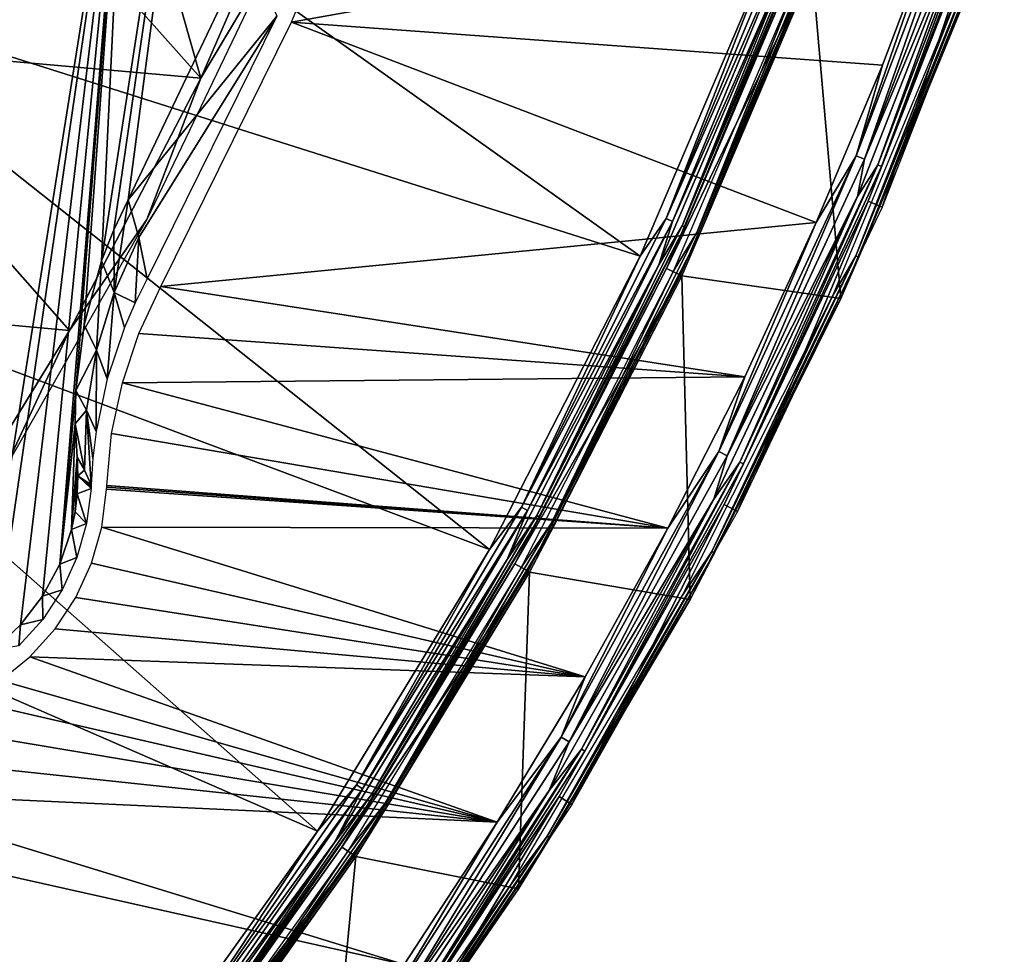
# Model space of a CAD drawing. Header units: millimetres. Extents: x -30.2 to 30.2, y -30.2 to 30.2.
# Tile 190 of 256: x 22.2 to 28.6, y -16.8 to -10.8. Entities that reach past the tile are written whole.
import ezdxf

# ---------------------------------------------------------------- set-up
doc = ezdxf.new("R2010")
doc.units = ezdxf.units.MM
doc.header["$LTSCALE"] = 52.148148
for name, color, linetype in [('10', 7, 'CONTINUOUS'), ('12', 7, 'CONTINUOUS'), ('14', 7, 'CONTINUOUS'), ('147', 7, 'CONTINUOUS'), ('2', 7, 'CONTINUOUS'), ('21', 7, 'CONTINUOUS'), ('283', 7, 'CONTINUOUS'), ('285', 7, 'CONTINUOUS'), ('288', 7, 'CONTINUOUS'), ('32', 7, 'CONTINUOUS'), ('4', 7, 'CONTINUOUS'), ('44', 7, 'CONTINUOUS'), ('57', 7, 'CONTINUOUS'), ('65', 7, 'CONTINUOUS'), ('67', 7, 'CONTINUOUS'), ('7', 7, 'CONTINUOUS'), ('70', 7, 'CONTINUOUS'), ('71', 7, 'CONTINUOUS'), ('8', 7, 'CONTINUOUS'), ('97', 7, 'CONTINUOUS')]:
    doc.layers.add(name, color=color, linetype=linetype)

msp = doc.modelspace()

# ---------------------------------------------------------------- linework, layer by layer
at = {"layer": '10', "color": 4, "linetype": 'Continuous'}
for points in [[(27.326, -10.4513, -0.1933), (26.4902, -12.4181, -0.1933), (27.5101, -12.5634, -29.7933), (27.326, -10.4513, -0.1933)], [(28.3363, -10.5689, -29.7933), (27.326, -10.4513, -0.1933), (27.5101, -12.5634, -29.7933), (28.3363, -10.5689, -29.7933)], [(26.4902, -12.4181, -0.1933), (25.5131, -14.3186, -0.1933), (26.5437, -14.494, -29.7933), (26.4902, -12.4181, -0.1933)], [(27.5101, -12.5634, -29.7933), (26.4902, -12.4181, -0.1933), (26.5437, -14.494, -29.7933), (27.5101, -12.5634, -29.7933)], [(25.5131, -14.3186, -0.1933), (24.3998, -16.1428, -0.1933), (25.4421, -16.3507, -29.7933), (25.5131, -14.3186, -0.1933)], [(26.5437, -14.494, -29.7933), (25.5131, -14.3186, -0.1933), (25.4421, -16.3507, -29.7933), (26.5437, -14.494, -29.7933)], [(24.3998, -16.1428, -0.1933), (23.1564, -17.8808, -0.1933), (24.2109, -18.124, -29.7933), (24.3998, -16.1428, -0.1933)], [(25.4421, -16.3507, -29.7933), (24.3998, -16.1428, -0.1933), (24.2109, -18.124, -29.7933), (25.4421, -16.3507, -29.7933)]]:
    msp.add_3dface(points, dxfattribs=at)
at = {"layer": '12', "color": 4, "linetype": 'Continuous'}
for points in [[(27.4041, -10.2212, -0.1429), (27.3847, -10.214, -0.0962), (26.5863, -12.1415, -0.0962), (27.4041, -10.2212, -0.1429)], [(27.3847, -10.214, -0.0962), (27.2692, -10.4296, -0.0562), (26.5863, -12.1415, -0.0962), (27.3847, -10.214, -0.0962)], [(26.6051, -12.1502, -0.1429), (27.4041, -10.2212, -0.1429), (26.5863, -12.1415, -0.0962), (26.6051, -12.1502, -0.1429)], [(26.6051, -12.1502, -0.1429), (27.326, -10.4513, -0.1933), (27.4041, -10.2212, -0.1429), (26.6051, -12.1502, -0.1429)], [(27.2692, -10.4296, -0.0562), (26.4351, -12.3923, -0.0562), (26.5863, -12.1415, -0.0962), (27.2692, -10.4296, -0.0562)], [(26.4902, -12.4181, -0.1933), (27.326, -10.4513, -0.1933), (26.6051, -12.1502, -0.1429), (26.4902, -12.4181, -0.1933)], [(26.6051, -12.1502, -0.1429), (26.5863, -12.1415, -0.0962), (25.6524, -14.0072, -0.0962), (26.6051, -12.1502, -0.1429)], [(26.5863, -12.1415, -0.0962), (26.4351, -12.3923, -0.0562), (25.6524, -14.0072, -0.0962), (26.5863, -12.1415, -0.0962)], [(25.6706, -14.0172, -0.1429), (26.6051, -12.1502, -0.1429), (25.6524, -14.0072, -0.0962), (25.6706, -14.0172, -0.1429)], [(25.6706, -14.0172, -0.1429), (26.4902, -12.4181, -0.1933), (26.6051, -12.1502, -0.1429), (25.6706, -14.0172, -0.1429)], [(26.4351, -12.3923, -0.0562), (25.46, -14.2888, -0.0562), (25.6524, -14.0072, -0.0962), (26.4351, -12.3923, -0.0562)], [(25.5131, -14.3186, -0.1933), (26.4902, -12.4181, -0.1933), (25.6706, -14.0172, -0.1429), (25.5131, -14.3186, -0.1933)], [(25.6706, -14.0172, -0.1429), (25.6524, -14.0072, -0.0962), (24.5877, -15.8016, -0.0962), (25.6706, -14.0172, -0.1429)], [(25.6524, -14.0072, -0.0962), (25.46, -14.2888, -0.0562), (24.5877, -15.8016, -0.0962), (25.6524, -14.0072, -0.0962)], [(24.6052, -15.8128, -0.1429), (25.6706, -14.0172, -0.1429), (24.5877, -15.8016, -0.0962), (24.6052, -15.8128, -0.1429)], [(24.6052, -15.8128, -0.1429), (25.5131, -14.3186, -0.1933), (25.6706, -14.0172, -0.1429), (24.6052, -15.8128, -0.1429)], [(25.46, -14.2888, -0.0562), (24.3491, -16.1092, -0.0562), (24.5877, -15.8016, -0.0962), (25.46, -14.2888, -0.0562)], [(24.3998, -16.1428, -0.1933), (25.5131, -14.3186, -0.1933), (24.6052, -15.8128, -0.1429), (24.3998, -16.1428, -0.1933)], [(24.6052, -15.8128, -0.1429), (24.5877, -15.8016, -0.0962), (23.3978, -17.5154, -0.0962), (24.6052, -15.8128, -0.1429)], [(24.5877, -15.8016, -0.0962), (24.3491, -16.1092, -0.0562), (23.3978, -17.5154, -0.0962), (24.5877, -15.8016, -0.0962)], [(23.4144, -17.5278, -0.1429), (24.6052, -15.8128, -0.1429), (23.3978, -17.5154, -0.0962), (23.4144, -17.5278, -0.1429)], [(23.4144, -17.5278, -0.1429), (24.3998, -16.1428, -0.1933), (24.6052, -15.8128, -0.1429), (23.4144, -17.5278, -0.1429)], [(24.3491, -16.1092, -0.0562), (23.1082, -17.8436, -0.0562), (23.3978, -17.5154, -0.0962), (24.3491, -16.1092, -0.0562)], [(23.1564, -17.8808, -0.1933), (24.3998, -16.1428, -0.1933), (23.4144, -17.5278, -0.1429), (23.1564, -17.8808, -0.1933)]]:
    msp.add_3dface(points, dxfattribs=at)
at = {"layer": '14', "color": 4, "linetype": 'Continuous'}
for points in [[(27.6236, -12.2988, -29.8463), (27.6061, -12.291, -29.8961), (28.3962, -10.3354, -29.8961), (27.6236, -12.2988, -29.8463)], [(27.6061, -12.291, -29.8961), (28.2837, -10.5493, -29.939), (28.3962, -10.3354, -29.8961), (27.6061, -12.291, -29.8961)], [(28.4142, -10.3419, -29.8463), (27.6236, -12.2988, -29.8463), (28.3962, -10.3354, -29.8961), (28.4142, -10.3419, -29.8463)], [(28.4142, -10.3419, -29.8463), (28.3363, -10.5689, -29.7933), (27.6236, -12.2988, -29.8463), (28.4142, -10.3419, -29.8463)], [(27.459, -12.5401, -29.939), (28.2837, -10.5493, -29.939), (27.6061, -12.291, -29.8961), (27.459, -12.5401, -29.939)], [(28.3363, -10.5689, -29.7933), (27.5101, -12.5634, -29.7933), (27.6236, -12.2988, -29.8463), (28.3363, -10.5689, -29.7933)], [(26.6984, -14.1958, -29.8463), (26.6814, -14.1868, -29.8961), (27.6061, -12.291, -29.8961), (26.6984, -14.1958, -29.8463)], [(26.6814, -14.1868, -29.8961), (27.459, -12.5401, -29.939), (27.6061, -12.291, -29.8961), (26.6814, -14.1868, -29.8961)], [(27.6236, -12.2988, -29.8463), (26.6984, -14.1958, -29.8463), (27.6061, -12.291, -29.8961), (27.6236, -12.2988, -29.8463)], [(27.6236, -12.2988, -29.8463), (27.5101, -12.5634, -29.7933), (26.6984, -14.1958, -29.8463), (27.6236, -12.2988, -29.8463)], [(26.4945, -14.4671, -29.939), (27.459, -12.5401, -29.939), (26.6814, -14.1868, -29.8961), (26.4945, -14.4671, -29.939)], [(27.5101, -12.5634, -29.7933), (26.5437, -14.494, -29.7933), (26.6984, -14.1958, -29.8463), (27.5101, -12.5634, -29.7933)], [(25.6431, -16.0236, -29.8463), (25.6268, -16.0134, -29.8961), (26.6814, -14.1868, -29.8961), (25.6431, -16.0236, -29.8463)], [(25.6268, -16.0134, -29.8961), (26.4945, -14.4671, -29.939), (26.6814, -14.1868, -29.8961), (25.6268, -16.0134, -29.8961)], [(26.6984, -14.1958, -29.8463), (25.6431, -16.0236, -29.8463), (26.6814, -14.1868, -29.8961), (26.6984, -14.1958, -29.8463)], [(26.6984, -14.1958, -29.8463), (26.5437, -14.494, -29.7933), (25.6431, -16.0236, -29.8463), (26.6984, -14.1958, -29.8463)], [(25.3949, -16.3203, -29.939), (26.4945, -14.4671, -29.939), (25.6268, -16.0134, -29.8961), (25.3949, -16.3203, -29.939)], [(26.5437, -14.494, -29.7933), (25.4421, -16.3507, -29.7933), (25.6431, -16.0236, -29.8463), (26.5437, -14.494, -29.7933)], [(24.4629, -17.7733, -29.8463), (24.4474, -17.7621, -29.8961), (25.6268, -16.0134, -29.8961), (24.4629, -17.7733, -29.8463)], [(24.4474, -17.7621, -29.8961), (25.3949, -16.3203, -29.939), (25.6268, -16.0134, -29.8961), (24.4474, -17.7621, -29.8961)], [(25.6431, -16.0236, -29.8463), (24.4629, -17.7733, -29.8463), (25.6268, -16.0134, -29.8961), (25.6431, -16.0236, -29.8463)], [(25.6431, -16.0236, -29.8463), (25.4421, -16.3507, -29.7933), (24.4629, -17.7733, -29.8463), (25.6431, -16.0236, -29.8463)], [(24.1659, -18.0904, -29.939), (25.3949, -16.3203, -29.939), (24.4474, -17.7621, -29.8961), (24.1659, -18.0904, -29.939)], [(25.4421, -16.3507, -29.7933), (24.2109, -18.124, -29.7933), (24.4629, -17.7733, -29.8463), (25.4421, -16.3507, -29.7933)]]:
    msp.add_3dface(points, dxfattribs=at)
at = {"layer": '147', "color": 251, "linetype": 'Continuous', "true_color": 0x4c4c4c}
for points in [[(23.4069, -11.1519, -48.7), (24.1322, -9.4795, -48.7), (23.853, -10.4013, -46), (23.4069, -11.1519, -48.7)], [(23.0596, -12.0583, -46), (23.4069, -11.1519, -48.7), (23.853, -10.4013, -46), (23.0596, -12.0583, -46)], [(22.5651, -12.7692, -48.7), (23.4069, -11.1519, -48.7), (23.0596, -12.0583, -46), (22.5651, -12.7692, -48.7)], [(22.1502, -13.6571, -46), (22.5651, -12.7692, -48.7), (23.0596, -12.0583, -46), (22.1502, -13.6571, -46)], [(21.6076, -14.33, -48.7), (22.5651, -12.7692, -48.7), (22.1502, -13.6571, -46), (21.6076, -14.33, -48.7)]]:
    msp.add_3dface(points, dxfattribs=at)
at = {"layer": '2', "color": 251, "linetype": 'Continuous', "true_color": 0x4c4c4c}
for points in [[(20.6656, -10.5296, 6.367), (26.2237, -12.2932, 6.0125), (21.428, -8.8758, 6.367), (20.6656, -10.5296, 6.367)], [(26.2237, -12.2932, 6.0125), (27.0511, -10.3462, 6.0125), (21.428, -8.8758, 6.367), (26.2237, -12.2932, 6.0125)], [(19.7757, -12.1186, 6.367), (25.2564, -14.1746, 6.0125), (20.6656, -10.5296, 6.367), (19.7757, -12.1186, 6.367)], [(25.2564, -14.1746, 6.0125), (26.2237, -12.2932, 6.0125), (20.6656, -10.5296, 6.367), (25.2564, -14.1746, 6.0125)], [(18.764, -13.6328, 6.367), (24.1543, -15.9804, 6.0125), (19.7757, -12.1186, 6.367), (18.764, -13.6328, 6.367)], [(24.1543, -15.9804, 6.0125), (25.2564, -14.1746, 6.0125), (19.7757, -12.1186, 6.367), (24.1543, -15.9804, 6.0125)], [(17.6365, -15.063, 6.367), (22.9234, -17.7009, 6.0125), (18.764, -13.6328, 6.367), (17.6365, -15.063, 6.367)], [(22.9234, -17.7009, 6.0125), (24.1543, -15.9804, 6.0125), (18.764, -13.6328, 6.367), (22.9234, -17.7009, 6.0125)], [(21.5702, -19.327, 6.0125), (22.9234, -17.7009, 6.0125), (17.6365, -15.063, 6.367), (21.5702, -19.327, 6.0125)]]:
    msp.add_3dface(points, dxfattribs=at)
at = {"layer": '21', "color": 251, "linetype": 'Continuous', "true_color": 0x4c4c4c}
for points in [[(22.9404, -11.9311, -46), (23.7127, -10.3112, -46), (23.8949, -10.7542, -36.0965), (22.9404, -11.9311, -46)], [(23.0096, -12.1743, -41.0096), (22.9404, -11.9311, -46), (23.8949, -10.7542, -36.0965), (23.0096, -12.1743, -41.0096)], [(23.0627, -12.4391, -36.0965), (23.0096, -12.1743, -41.0096), (23.8949, -10.7542, -36.0965), (23.0627, -12.4391, -36.0965)]]:
    msp.add_3dface(points, dxfattribs=at)
at = {"layer": '283', "color": 25, "linetype": 'Continuous', "true_color": 0x996633}
for points in [[(20.0029, -14.6653, -122.3913), (26.1548, -21.4683, -100.2479), (26.4647, -21.8109, -100.4393), (20.0029, -14.6653, -122.3913)], [(20.3127, -15.0079, -122.5827), (20.0029, -14.6653, -122.3913), (26.4647, -21.8109, -100.4393), (20.3127, -15.0079, -122.5827)]]:
    msp.add_3dface(points, dxfattribs=at)
at = {"layer": '285', "color": 25, "linetype": 'Continuous', "true_color": 0x996633}
msp.add_3dface([(12.8957, -21.7151, -122.5827), (20.3127, -15.0079, -122.5827), (26.4647, -21.8109, -100.4393), (12.8957, -21.7151, -122.5827)], dxfattribs=at)
at = {"layer": '288', "color": 25, "linetype": 'Continuous', "true_color": 0x996633}
msp.add_3dface([(18.7378, -28.1755, -100.2479), (26.1548, -21.4683, -100.2479), (20.0029, -14.6653, -122.3913), (18.7378, -28.1755, -100.2479)], dxfattribs=at)
at = {"layer": '32', "color": 251, "linetype": 'Continuous', "true_color": 0x4c4c4c}
for points in [[(22.8484, -12.1248, -46), (22.7709, -12.3229, -46), (23.5792, -7.0856, -46), (22.8484, -12.1248, -46)], [(23.5792, -7.0856, -46), (22.7709, -12.3229, -46), (22.9334, -8.958, -46), (23.5792, -7.0856, -46)], [(22.9404, -11.9311, -46), (22.8484, -12.1248, -46), (23.5792, -7.0856, -46), (22.9404, -11.9311, -46)], [(23.7127, -10.3112, -46), (22.9404, -11.9311, -46), (23.5792, -7.0856, -46), (23.7127, -10.3112, -46)], [(22.079, -14.8172, -46), (21.9849, -14.8852, -46), (22.9334, -8.958, -46), (22.079, -14.8172, -46)], [(22.9334, -8.958, -46), (21.9849, -14.8852, -46), (22.1373, -10.7764, -46), (22.9334, -8.958, -46)], [(22.2503, -14.6579, -46), (22.079, -14.8172, -46), (22.9334, -8.958, -46), (22.2503, -14.6579, -46)], [(22.3922, -14.4735, -46), (22.2503, -14.6579, -46), (22.9334, -8.958, -46), (22.3922, -14.4735, -46)], [(22.5021, -14.2685, -46), (22.3922, -14.4735, -46), (22.9334, -8.958, -46), (22.5021, -14.2685, -46)], [(22.6059, -13.1553, -46), (22.5021, -14.2685, -46), (22.9334, -8.958, -46), (22.6059, -13.1553, -46)], [(22.6589, -12.7332, -46), (22.6059, -13.1553, -46), (22.9334, -8.958, -46), (22.6589, -12.7332, -46)], [(22.7709, -12.3229, -46), (22.6589, -12.7332, -46), (22.9334, -8.958, -46), (22.7709, -12.3229, -46)], [(22.602, -13.3681, -46), (22.5021, -14.2685, -46), (22.6059, -13.1553, -46), (22.602, -13.3681, -46)], [(22.577, -14.0469, -46), (22.5021, -14.2685, -46), (22.602, -13.3681, -46), (22.577, -14.0469, -46)], [(22.6131, -13.5824, -46), (22.577, -14.0469, -46), (22.602, -13.3681, -46), (22.6131, -13.5824, -46)], [(22.6003, -13.9331, -46), (22.577, -14.0469, -46), (22.6131, -13.5824, -46), (22.6003, -13.9331, -46)], [(22.6183, -13.7011, -46), (22.6003, -13.9331, -46), (22.6131, -13.5824, -46), (22.6183, -13.7011, -46)], [(22.614, -13.818, -46), (22.6003, -13.9331, -46), (22.6183, -13.7011, -46), (22.614, -13.818, -46)]]:
    msp.add_3dface(points, dxfattribs=at)
at = {"layer": '4', "color": 251, "linetype": 'Continuous', "true_color": 0x4c4c4c}
for points in [[(26.3924, -12.3723, 5.8165), (27.3167, -10.4477, 0.2035), (27.2251, -10.4127, 5.8165), (26.3924, -12.3723, 5.8165)], [(26.4811, -12.4139, 0.2035), (27.3167, -10.4477, 0.2035), (26.3924, -12.3723, 5.8165), (26.4811, -12.4139, 0.2035)], [(25.4189, -14.2658, 5.8165), (26.4811, -12.4139, 0.2035), (26.3924, -12.3723, 5.8165), (25.4189, -14.2658, 5.8165)], [(25.5043, -14.3137, 0.2035), (26.4811, -12.4139, 0.2035), (25.4189, -14.2658, 5.8165), (25.5043, -14.3137, 0.2035)], [(24.3098, -16.0832, 5.8165), (25.5043, -14.3137, 0.2035), (25.4189, -14.2658, 5.8165), (24.3098, -16.0832, 5.8165)], [(24.3915, -16.1372, 0.2035), (25.5043, -14.3137, 0.2035), (24.3098, -16.0832, 5.8165), (24.3915, -16.1372, 0.2035)], [(23.0709, -17.8148, 5.8165), (24.3915, -16.1372, 0.2035), (24.3098, -16.0832, 5.8165), (23.0709, -17.8148, 5.8165)], [(23.1485, -17.8747, 0.2035), (24.3915, -16.1372, 0.2035), (23.0709, -17.8148, 5.8165), (23.1485, -17.8747, 0.2035)]]:
    msp.add_3dface(points, dxfattribs=at)
at = {"layer": '44', "color": 251, "linetype": 'Continuous', "true_color": 0x4c4c4c}
for points in [[(22.6183, -13.7011, -46), (22.6131, -13.5824, -46), (22.6608, -13.6641, -41.0872), (22.6183, -13.7011, -46)], [(22.6617, -13.6657, -40.9979), (22.6183, -13.7011, -46), (22.6608, -13.6641, -41.0872), (22.6617, -13.6657, -40.9979)], [(22.7041, -13.7601, -36.0991), (22.6183, -13.7011, -46), (22.6617, -13.6657, -40.9979), (22.7041, -13.7601, -36.0991)], [(22.614, -13.818, -46), (22.6183, -13.7011, -46), (22.7031, -13.782, -36.0991), (22.614, -13.818, -46)], [(22.7031, -13.782, -36.0991), (22.6183, -13.7011, -46), (22.7036, -13.771, -36.0991), (22.7031, -13.782, -36.0991)], [(22.7036, -13.771, -36.0991), (22.6183, -13.7011, -46), (22.7041, -13.7601, -36.0991), (22.7036, -13.771, -36.0991)], [(22.6003, -13.9331, -46), (22.614, -13.818, -46), (22.6746, -14.0073, -36.0991), (22.6003, -13.9331, -46)], [(22.6746, -14.0073, -36.0991), (22.614, -13.818, -46), (22.7031, -13.782, -36.0991), (22.6746, -14.0073, -36.0991)], [(22.577, -14.0469, -46), (22.6003, -13.9331, -46), (22.6746, -14.0073, -36.0991), (22.577, -14.0469, -46)], [(22.6123, -14.2258, -36.0991), (22.577, -14.0469, -46), (22.6746, -14.0073, -36.0991), (22.6123, -14.2258, -36.0991)], [(22.5021, -14.2685, -46), (22.577, -14.0469, -46), (22.6123, -14.2258, -36.0991), (22.5021, -14.2685, -46)], [(22.5177, -14.4323, -36.0991), (22.5021, -14.2685, -46), (22.6123, -14.2258, -36.0991), (22.5177, -14.4323, -36.0991)], [(22.3922, -14.4735, -46), (22.5021, -14.2685, -46), (22.5177, -14.4323, -36.0991), (22.3922, -14.4735, -46)], [(22.393, -14.6222, -36.0991), (22.3922, -14.4735, -46), (22.5177, -14.4323, -36.0991), (22.393, -14.6222, -36.0991)], [(22.2503, -14.6579, -46), (22.3922, -14.4735, -46), (22.393, -14.6222, -36.0991), (22.2503, -14.6579, -46)], [(22.241, -14.7911, -36.0991), (22.2503, -14.6579, -46), (22.393, -14.6222, -36.0991), (22.241, -14.7911, -36.0991)], [(22.079, -14.8172, -46), (22.2503, -14.6579, -46), (22.241, -14.7911, -36.0991), (22.079, -14.8172, -46)]]:
    msp.add_3dface(points, dxfattribs=at)
at = {"layer": '57', "color": 251, "linetype": 'Continuous', "true_color": 0x4c4c4c}
for points in [[(22.8484, -12.1248, -46), (22.9404, -11.9311, -46), (22.8512, -12.5253, -41.0273), (22.8484, -12.1248, -46)], [(22.9404, -11.9311, -46), (23.0096, -12.1743, -41.0096), (22.8512, -12.5253, -41.0273), (22.9404, -11.9311, -46)], [(22.7709, -12.3229, -46), (22.8484, -12.1248, -46), (22.8512, -12.5253, -41.0273), (22.7709, -12.3229, -46)], [(22.8512, -12.5253, -41.0273), (23.0096, -12.1743, -41.0096), (22.9854, -12.5929, -36.0968), (22.8512, -12.5253, -41.0273)], [(23.0096, -12.1743, -41.0096), (23.0627, -12.4391, -36.0965), (22.9854, -12.5929, -36.0968), (23.0096, -12.1743, -41.0096)], [(22.6589, -12.7332, -46), (22.7709, -12.3229, -46), (22.7384, -12.8967, -41.0466), (22.6589, -12.7332, -46)], [(22.7709, -12.3229, -46), (22.8512, -12.5253, -41.0273), (22.7384, -12.8967, -41.0466), (22.7709, -12.3229, -46)], [(22.7384, -12.8967, -41.0466), (22.8512, -12.5253, -41.0273), (22.8073, -13.0787, -36.0978), (22.7384, -12.8967, -41.0466)], [(22.8073, -13.0787, -36.0978), (22.8512, -12.5253, -41.0273), (22.9167, -12.7513, -36.0971), (22.8073, -13.0787, -36.0978)], [(22.9167, -12.7513, -36.0971), (22.8512, -12.5253, -41.0273), (22.9854, -12.5929, -36.0968), (22.9167, -12.7513, -36.0971)], [(22.6059, -13.1553, -46), (22.6589, -12.7332, -46), (22.7384, -12.8967, -41.0466), (22.6059, -13.1553, -46)], [(22.6059, -13.1553, -46), (22.7384, -12.8967, -41.0466), (22.6747, -13.2796, -41.0671), (22.6059, -13.1553, -46)], [(22.6747, -13.2796, -41.0671), (22.7384, -12.8967, -41.0466), (22.7361, -13.4166, -36.0985), (22.6747, -13.2796, -41.0671)], [(22.7361, -13.4166, -36.0985), (22.7384, -12.8967, -41.0466), (22.8073, -13.0787, -36.0978), (22.7361, -13.4166, -36.0985)], [(22.602, -13.3681, -46), (22.6059, -13.1553, -46), (22.6747, -13.2796, -41.0671), (22.602, -13.3681, -46)], [(22.6608, -13.6641, -41.0872), (22.602, -13.3681, -46), (22.6747, -13.2796, -41.0671), (22.6608, -13.6641, -41.0872)], [(22.6617, -13.6657, -40.9979), (22.6608, -13.6641, -41.0872), (22.6747, -13.2796, -41.0671), (22.6617, -13.6657, -40.9979)], [(22.7041, -13.7601, -36.0991), (22.6617, -13.6657, -40.9979), (22.6747, -13.2796, -41.0671), (22.7041, -13.7601, -36.0991)], [(22.7041, -13.7601, -36.0991), (22.6747, -13.2796, -41.0671), (22.7151, -13.5881, -36.0988), (22.7041, -13.7601, -36.0991)], [(22.7151, -13.5881, -36.0988), (22.6747, -13.2796, -41.0671), (22.7361, -13.4166, -36.0985), (22.7151, -13.5881, -36.0988)], [(22.6131, -13.5824, -46), (22.602, -13.3681, -46), (22.6608, -13.6641, -41.0872), (22.6131, -13.5824, -46)]]:
    msp.add_3dface(points, dxfattribs=at)
at = {"layer": '65', "color": 251, "linetype": 'Continuous', "true_color": 0x4c4c4c}
for points in [[(23.987, -10.7929, -36), (24.6977, -9.0491, -36), (28.162, -10.0441, -36), (23.987, -10.7929, -36)], [(27.7756, -11.0672, -36), (23.987, -10.7929, -36), (28.162, -10.0441, -36), (27.7756, -11.0672, -36)], [(23.1507, -12.4865, -36), (23.987, -10.7929, -36), (27.352, -12.0762, -36), (23.1507, -12.4865, -36)], [(27.352, -12.0762, -36), (23.987, -10.7929, -36), (27.7756, -11.0672, -36), (27.352, -12.0762, -36)], [(26.8931, -13.0668, -36), (23.1507, -12.4865, -36), (27.352, -12.0762, -36), (26.8931, -13.0668, -36)], [(23.0093, -12.7891, -36), (23.1507, -12.4865, -36), (26.8931, -13.0668, -36), (23.0093, -12.7891, -36)], [(22.9038, -13.1051, -36), (23.0093, -12.7891, -36), (26.8931, -13.0668, -36), (22.9038, -13.1051, -36)], [(22.835, -13.4311, -36), (22.9038, -13.1051, -36), (26.3997, -14.0373, -36), (22.835, -13.4311, -36)], [(26.3997, -14.0373, -36), (22.9038, -13.1051, -36), (26.8931, -13.0668, -36), (26.3997, -14.0373, -36)], [(22.804, -13.7637, -36), (22.835, -13.4311, -36), (26.3997, -14.0373, -36), (22.804, -13.7637, -36)], [(22.7716, -14.0303, -36), (22.803, -13.787, -36), (26.3997, -14.0373, -36), (22.7716, -14.0303, -36)], [(22.803, -13.787, -36), (22.8035, -13.7753, -36), (26.3997, -14.0373, -36), (22.803, -13.787, -36)], [(22.8035, -13.7753, -36), (22.804, -13.7637, -36), (26.3997, -14.0373, -36), (22.8035, -13.7753, -36)], [(22.7057, -14.2615, -36), (22.7716, -14.0303, -36), (25.8703, -14.9905, -36), (22.7057, -14.2615, -36)], [(25.8703, -14.9905, -36), (22.7716, -14.0303, -36), (26.3997, -14.0373, -36), (25.8703, -14.9905, -36)], [(22.6046, -14.4816, -36), (22.7057, -14.2615, -36), (25.8703, -14.9905, -36), (22.6046, -14.4816, -36)], [(22.4727, -14.6825, -36), (22.6046, -14.4816, -36), (25.8703, -14.9905, -36), (22.4727, -14.6825, -36)], [(22.3109, -14.8627, -36), (22.4727, -14.6825, -36), (25.8703, -14.9905, -36), (22.3109, -14.8627, -36)], [(22.1249, -15.015, -36), (22.3109, -14.8627, -36), (25.3065, -15.9239, -36), (22.1249, -15.015, -36)], [(25.3065, -15.9239, -36), (22.3109, -14.8627, -36), (25.8703, -14.9905, -36), (25.3065, -15.9239, -36)], [(21.9141, -15.1405, -36), (22.1249, -15.015, -36), (25.3065, -15.9239, -36), (21.9141, -15.1405, -36)], [(21.6236, -15.3053, -36), (21.9141, -15.1405, -36), (25.3065, -15.9239, -36), (21.6236, -15.3053, -36)], [(21.3546, -15.5019, -36), (21.6236, -15.3053, -36), (25.3065, -15.9239, -36), (21.3546, -15.5019, -36)], [(21.1098, -15.7279, -36), (21.3546, -15.5019, -36), (25.3065, -15.9239, -36), (21.1098, -15.7279, -36)], [(20.8919, -15.981, -36), (21.1098, -15.7279, -36), (24.7099, -16.8347, -36), (20.8919, -15.981, -36)], [(24.7099, -16.8347, -36), (21.1098, -15.7279, -36), (25.3065, -15.9239, -36), (24.7099, -16.8347, -36)], [(19.6912, -17.439, -36), (20.8919, -15.981, -36), (24.7099, -16.8347, -36), (19.6912, -17.439, -36)]]:
    msp.add_3dface(points, dxfattribs=at)
at = {"layer": '67', "color": 251, "linetype": 'Continuous', "true_color": 0x4c4c4c}
for points in [[(27.6841, -11.9408, -35.7544), (28.4655, -9.9355, -35.7544), (27.7731, -11.9792, -30.2035), (27.6841, -11.9408, -35.7544)], [(27.7731, -11.9792, -30.2035), (28.4655, -9.9355, -35.7544), (28.5569, -9.9674, -30.2035), (27.7731, -11.9792, -30.2035)], [(26.7618, -13.8854, -35.7544), (27.6841, -11.9408, -35.7544), (26.8478, -13.93, -30.2035), (26.7618, -13.8854, -35.7544)], [(26.8478, -13.93, -30.2035), (27.6841, -11.9408, -35.7544), (27.7731, -11.9792, -30.2035), (26.8478, -13.93, -30.2035)], [(25.703, -15.7592, -35.7544), (26.7618, -13.8854, -35.7544), (25.7856, -15.8098, -30.2035), (25.703, -15.7592, -35.7544)], [(25.7856, -15.8098, -30.2035), (26.7618, -13.8854, -35.7544), (26.8478, -13.93, -30.2035), (25.7856, -15.8098, -30.2035)], [(24.5133, -17.5526, -35.7544), (25.703, -15.7592, -35.7544), (24.592, -17.6091, -30.2035), (24.5133, -17.5526, -35.7544)], [(24.592, -17.6091, -30.2035), (25.703, -15.7592, -35.7544), (25.7856, -15.8098, -30.2035), (24.592, -17.6091, -30.2035)]]:
    msp.add_3dface(points, dxfattribs=at)
at = {"layer": '7', "color": 251, "linetype": 'Continuous', "true_color": 0x4c4c4c}
for points in [[(27.1815, -10.1382, 6.0031), (27.0511, -10.3462, 6.0125), (26.389, -12.0514, 6.0031), (27.1815, -10.1382, 6.0031)], [(27.1815, -10.1382, 6.0031), (26.389, -12.0514, 6.0031), (27.2234, -10.1538, 5.9821), (27.1815, -10.1382, 6.0031)], [(27.2234, -10.1538, 5.9821), (26.389, -12.0514, 6.0031), (26.4297, -12.07, 5.9821), (27.2234, -10.1538, 5.9821)], [(27.2234, -10.1538, 5.9821), (26.4297, -12.07, 5.9821), (27.1738, -10.3931, 5.9508), (27.2234, -10.1538, 5.9821)], [(27.0511, -10.3462, 6.0125), (26.2237, -12.2932, 6.0125), (26.389, -12.0514, 6.0031), (27.0511, -10.3462, 6.0125)], [(27.1738, -10.3931, 5.9508), (26.4297, -12.07, 5.9821), (26.3426, -12.3489, 5.9508), (27.1738, -10.3931, 5.9508)], [(26.389, -12.0514, 6.0031), (26.2237, -12.2932, 6.0125), (25.462, -13.9033, 6.0031), (26.389, -12.0514, 6.0031)], [(26.389, -12.0514, 6.0031), (25.462, -13.9033, 6.0031), (26.4297, -12.07, 5.9821), (26.389, -12.0514, 6.0031)], [(26.4297, -12.07, 5.9821), (25.462, -13.9033, 6.0031), (25.5013, -13.9247, 5.9821), (26.4297, -12.07, 5.9821)], [(26.4297, -12.07, 5.9821), (25.5013, -13.9247, 5.9821), (26.3426, -12.3489, 5.9508), (26.4297, -12.07, 5.9821)], [(26.2237, -12.2932, 6.0125), (25.2564, -14.1746, 6.0125), (25.462, -13.9033, 6.0031), (26.2237, -12.2932, 6.0125)], [(26.3426, -12.3489, 5.9508), (25.5013, -13.9247, 5.9821), (25.3709, -14.2389, 5.9508), (26.3426, -12.3489, 5.9508)], [(25.462, -13.9033, 6.0031), (25.2564, -14.1746, 6.0125), (24.4053, -15.6843, 6.0031), (25.462, -13.9033, 6.0031)], [(25.462, -13.9033, 6.0031), (24.4053, -15.6843, 6.0031), (25.5013, -13.9247, 5.9821), (25.462, -13.9033, 6.0031)], [(25.5013, -13.9247, 5.9821), (24.4053, -15.6843, 6.0031), (24.4429, -15.7085, 5.9821), (25.5013, -13.9247, 5.9821)], [(25.5013, -13.9247, 5.9821), (24.4429, -15.7085, 5.9821), (25.3709, -14.2389, 5.9508), (25.5013, -13.9247, 5.9821)], [(25.2564, -14.1746, 6.0125), (24.1543, -15.9804, 6.0125), (24.4053, -15.6843, 6.0031), (25.2564, -14.1746, 6.0125)], [(25.3709, -14.2389, 5.9508), (24.4429, -15.7085, 5.9821), (24.2639, -16.0528, 5.9508), (25.3709, -14.2389, 5.9508)], [(24.4053, -15.6843, 6.0031), (24.1543, -15.9804, 6.0125), (23.2242, -17.3854, 6.0031), (24.4053, -15.6843, 6.0031)], [(24.4053, -15.6843, 6.0031), (23.2242, -17.3854, 6.0031), (24.4429, -15.7085, 5.9821), (24.4053, -15.6843, 6.0031)], [(24.4429, -15.7085, 5.9821), (23.2242, -17.3854, 6.0031), (23.26, -17.4122, 5.9821), (24.4429, -15.7085, 5.9821)], [(24.4429, -15.7085, 5.9821), (23.26, -17.4122, 5.9821), (24.2639, -16.0528, 5.9508), (24.4429, -15.7085, 5.9821)], [(24.1543, -15.9804, 6.0125), (22.9234, -17.7009, 6.0125), (23.2242, -17.3854, 6.0031), (24.1543, -15.9804, 6.0125)], [(24.2639, -16.0528, 5.9508), (23.26, -17.4122, 5.9821), (23.0274, -17.7812, 5.9508), (24.2639, -16.0528, 5.9508)]]:
    msp.add_3dface(points, dxfattribs=at)
at = {"layer": '70', "color": 251, "linetype": 'Continuous', "true_color": 0x4c4c4c}
for points in [[(28.4949, -9.7433, -35.8776), (27.7693, -11.7172, -35.8182), (27.7458, -11.7073, -35.8776), (28.4949, -9.7433, -35.8776)], [(28.4949, -9.7433, -35.8776), (27.7458, -11.7073, -35.8776), (28.3949, -9.9108, -35.9283), (28.4949, -9.7433, -35.8776)], [(28.519, -9.7515, -35.8182), (27.7693, -11.7172, -35.8182), (28.4949, -9.7433, -35.8776), (28.519, -9.7515, -35.8182)], [(28.519, -9.7515, -35.8182), (28.4655, -9.9355, -35.7544), (27.7693, -11.7172, -35.8182), (28.519, -9.7515, -35.8182)], [(28.3949, -9.9108, -35.9283), (27.7458, -11.7073, -35.8776), (27.6155, -11.9112, -35.9283), (28.3949, -9.9108, -35.9283)], [(28.4655, -9.9355, -35.7544), (27.6841, -11.9408, -35.7544), (27.7693, -11.7172, -35.8182), (28.4655, -9.9355, -35.7544)], [(27.7458, -11.7073, -35.8776), (26.8843, -13.6257, -35.8182), (26.8616, -13.6142, -35.8776), (27.7458, -11.7073, -35.8776)], [(27.7458, -11.7073, -35.8776), (26.8616, -13.6142, -35.8776), (27.6155, -11.9112, -35.9283), (27.7458, -11.7073, -35.8776)], [(27.7693, -11.7172, -35.8182), (26.8843, -13.6257, -35.8182), (27.7458, -11.7073, -35.8776), (27.7693, -11.7172, -35.8182)], [(27.7693, -11.7172, -35.8182), (27.6841, -11.9408, -35.7544), (26.8843, -13.6257, -35.8182), (27.7693, -11.7172, -35.8182)], [(27.6155, -11.9112, -35.9283), (26.8616, -13.6142, -35.8776), (26.6954, -13.851, -35.9283), (27.6155, -11.9112, -35.9283)], [(27.6841, -11.9408, -35.7544), (26.7618, -13.8854, -35.7544), (26.8843, -13.6257, -35.8182), (27.6841, -11.9408, -35.7544)], [(26.8616, -13.6142, -35.8776), (25.8683, -15.4679, -35.8182), (25.8464, -15.4548, -35.8776), (26.8616, -13.6142, -35.8776)], [(26.8616, -13.6142, -35.8776), (25.8464, -15.4548, -35.8776), (26.6954, -13.851, -35.9283), (26.8616, -13.6142, -35.8776)], [(26.8843, -13.6257, -35.8182), (25.8683, -15.4679, -35.8182), (26.8616, -13.6142, -35.8776), (26.8843, -13.6257, -35.8182)], [(26.8843, -13.6257, -35.8182), (26.7618, -13.8854, -35.7544), (25.8683, -15.4679, -35.8182), (26.8843, -13.6257, -35.8182)], [(26.6954, -13.851, -35.9283), (25.8464, -15.4548, -35.8776), (25.6393, -15.7201, -35.9283), (26.6954, -13.851, -35.9283)], [(26.7618, -13.8854, -35.7544), (25.703, -15.7592, -35.7544), (25.8683, -15.4679, -35.8182), (26.7618, -13.8854, -35.7544)], [(25.8464, -15.4548, -35.8776), (24.7263, -17.2347, -35.8182), (24.7054, -17.2201, -35.8776), (25.8464, -15.4548, -35.8776)], [(25.8464, -15.4548, -35.8776), (24.7054, -17.2201, -35.8776), (25.6393, -15.7201, -35.9283), (25.8464, -15.4548, -35.8776)], [(25.8683, -15.4679, -35.8182), (24.7263, -17.2347, -35.8182), (25.8464, -15.4548, -35.8776), (25.8683, -15.4679, -35.8182)], [(25.8683, -15.4679, -35.8182), (25.703, -15.7592, -35.7544), (24.7263, -17.2347, -35.8182), (25.8683, -15.4679, -35.8182)], [(25.6393, -15.7201, -35.9283), (24.7054, -17.2201, -35.8776), (24.4525, -17.5091, -35.9283), (25.6393, -15.7201, -35.9283)], [(25.703, -15.7592, -35.7544), (24.5133, -17.5526, -35.7544), (24.7263, -17.2347, -35.8182), (25.703, -15.7592, -35.7544)]]:
    msp.add_3dface(points, dxfattribs=at)
at = {"layer": '71', "color": 251, "linetype": 'Continuous', "true_color": 0x4c4c4c}
for points in [[(27.6066, -11.6485, -35.9917), (28.162, -10.0441, -36), (28.3519, -9.6944, -35.9917), (27.6066, -11.6485, -35.9917)], [(27.6066, -11.6485, -35.9917), (28.3519, -9.6944, -35.9917), (27.6617, -11.6718, -35.9672), (27.6066, -11.6485, -35.9917)], [(28.3519, -9.6944, -35.9917), (28.4085, -9.7138, -35.9672), (27.6617, -11.6718, -35.9672), (28.3519, -9.6944, -35.9917)], [(28.4085, -9.7138, -35.9672), (28.3949, -9.9108, -35.9283), (27.6617, -11.6718, -35.9672), (28.4085, -9.7138, -35.9672)], [(28.3949, -9.9108, -35.9283), (27.6155, -11.9112, -35.9283), (27.6617, -11.6718, -35.9672), (28.3949, -9.9108, -35.9283)], [(27.7756, -11.0672, -36), (28.162, -10.0441, -36), (27.6066, -11.6485, -35.9917), (27.7756, -11.0672, -36)], [(27.352, -12.0762, -36), (27.7756, -11.0672, -36), (27.6066, -11.6485, -35.9917), (27.352, -12.0762, -36)], [(26.7268, -13.5459, -35.9917), (27.352, -12.0762, -36), (27.6066, -11.6485, -35.9917), (26.7268, -13.5459, -35.9917)], [(26.7268, -13.5459, -35.9917), (27.6066, -11.6485, -35.9917), (26.7801, -13.5729, -35.9672), (26.7268, -13.5459, -35.9917)], [(27.6066, -11.6485, -35.9917), (27.6617, -11.6718, -35.9672), (26.7801, -13.5729, -35.9672), (27.6066, -11.6485, -35.9917)], [(27.6617, -11.6718, -35.9672), (27.6155, -11.9112, -35.9283), (26.7801, -13.5729, -35.9672), (27.6617, -11.6718, -35.9672)], [(27.6155, -11.9112, -35.9283), (26.6954, -13.851, -35.9283), (26.7801, -13.5729, -35.9672), (27.6155, -11.9112, -35.9283)], [(26.8931, -13.0668, -36), (27.352, -12.0762, -36), (26.7268, -13.5459, -35.9917), (26.8931, -13.0668, -36)], [(26.3997, -14.0373, -36), (26.8931, -13.0668, -36), (26.7268, -13.5459, -35.9917), (26.3997, -14.0373, -36)], [(25.7168, -15.3773, -35.9917), (26.3997, -14.0373, -36), (26.7268, -13.5459, -35.9917), (25.7168, -15.3773, -35.9917)], [(25.7168, -15.3773, -35.9917), (26.7268, -13.5459, -35.9917), (25.7681, -15.4079, -35.9672), (25.7168, -15.3773, -35.9917)], [(26.7268, -13.5459, -35.9917), (26.7801, -13.5729, -35.9672), (25.7681, -15.4079, -35.9672), (26.7268, -13.5459, -35.9917)], [(26.7801, -13.5729, -35.9672), (26.6954, -13.851, -35.9283), (25.7681, -15.4079, -35.9672), (26.7801, -13.5729, -35.9672)], [(26.6954, -13.851, -35.9283), (25.6393, -15.7201, -35.9283), (25.7681, -15.4079, -35.9672), (26.6954, -13.851, -35.9283)], [(25.8703, -14.9905, -36), (26.3997, -14.0373, -36), (25.7168, -15.3773, -35.9917), (25.8703, -14.9905, -36)], [(25.3065, -15.9239, -36), (25.8703, -14.9905, -36), (25.7168, -15.3773, -35.9917), (25.3065, -15.9239, -36)], [(24.5815, -17.1337, -35.9917), (25.3065, -15.9239, -36), (25.7168, -15.3773, -35.9917), (24.5815, -17.1337, -35.9917)], [(24.5815, -17.1337, -35.9917), (25.7168, -15.3773, -35.9917), (24.6305, -17.1679, -35.9672), (24.5815, -17.1337, -35.9917)], [(25.7168, -15.3773, -35.9917), (25.7681, -15.4079, -35.9672), (24.6305, -17.1679, -35.9672), (25.7168, -15.3773, -35.9917)], [(25.7681, -15.4079, -35.9672), (25.6393, -15.7201, -35.9283), (24.6305, -17.1679, -35.9672), (25.7681, -15.4079, -35.9672)], [(25.6393, -15.7201, -35.9283), (24.4525, -17.5091, -35.9283), (24.6305, -17.1679, -35.9672), (25.6393, -15.7201, -35.9283)], [(24.7099, -16.8347, -36), (25.3065, -15.9239, -36), (24.5815, -17.1337, -35.9917), (24.7099, -16.8347, -36)]]:
    msp.add_3dface(points, dxfattribs=at)
at = {"layer": '8', "color": 251, "linetype": 'Continuous', "true_color": 0x4c4c4c}
for points in [[(27.2866, -10.1774, 5.9111), (27.1738, -10.3931, 5.9508), (26.491, -12.0981, 5.9111), (27.2866, -10.1774, 5.9111)], [(27.3042, -10.1839, 5.8653), (27.2866, -10.1774, 5.9111), (26.491, -12.0981, 5.9111), (27.3042, -10.1839, 5.8653)], [(26.5081, -12.1058, 5.8653), (27.3042, -10.1839, 5.8653), (26.491, -12.0981, 5.9111), (26.5081, -12.1058, 5.8653)], [(26.5081, -12.1058, 5.8653), (27.2251, -10.4127, 5.8165), (27.3042, -10.1839, 5.8653), (26.5081, -12.1058, 5.8653)], [(27.1738, -10.3931, 5.9508), (26.3426, -12.3489, 5.9508), (26.491, -12.0981, 5.9111), (27.1738, -10.3931, 5.9508)], [(26.3924, -12.3723, 5.8165), (27.2251, -10.4127, 5.8165), (26.5081, -12.1058, 5.8653), (26.3924, -12.3723, 5.8165)], [(26.491, -12.0981, 5.9111), (26.3426, -12.3489, 5.9508), (25.5605, -13.9571, 5.9111), (26.491, -12.0981, 5.9111)], [(26.5081, -12.1058, 5.8653), (26.491, -12.0981, 5.9111), (25.5605, -13.9571, 5.9111), (26.5081, -12.1058, 5.8653)], [(25.5769, -13.9661, 5.8653), (26.5081, -12.1058, 5.8653), (25.5605, -13.9571, 5.9111), (25.5769, -13.9661, 5.8653)], [(25.5769, -13.9661, 5.8653), (26.3924, -12.3723, 5.8165), (26.5081, -12.1058, 5.8653), (25.5769, -13.9661, 5.8653)], [(26.3426, -12.3489, 5.9508), (25.3709, -14.2389, 5.9508), (25.5605, -13.9571, 5.9111), (26.3426, -12.3489, 5.9508)], [(25.4189, -14.2658, 5.8165), (26.3924, -12.3723, 5.8165), (25.5769, -13.9661, 5.8653), (25.4189, -14.2658, 5.8165)], [(25.5605, -13.9571, 5.9111), (25.3709, -14.2389, 5.9508), (24.4997, -15.745, 5.9111), (25.5605, -13.9571, 5.9111)], [(25.5769, -13.9661, 5.8653), (25.5605, -13.9571, 5.9111), (24.4997, -15.745, 5.9111), (25.5769, -13.9661, 5.8653)], [(24.5154, -15.7551, 5.8653), (25.5769, -13.9661, 5.8653), (24.4997, -15.745, 5.9111), (24.5154, -15.7551, 5.8653)], [(24.5154, -15.7551, 5.8653), (25.4189, -14.2658, 5.8165), (25.5769, -13.9661, 5.8653), (24.5154, -15.7551, 5.8653)], [(25.3709, -14.2389, 5.9508), (24.2639, -16.0528, 5.9508), (24.4997, -15.745, 5.9111), (25.3709, -14.2389, 5.9508)], [(24.3098, -16.0832, 5.8165), (25.4189, -14.2658, 5.8165), (24.5154, -15.7551, 5.8653), (24.3098, -16.0832, 5.8165)], [(24.4997, -15.745, 5.9111), (24.2639, -16.0528, 5.9508), (23.314, -17.4526, 5.9111), (24.4997, -15.745, 5.9111)], [(24.5154, -15.7551, 5.8653), (24.4997, -15.745, 5.9111), (23.314, -17.4526, 5.9111), (24.5154, -15.7551, 5.8653)], [(23.329, -17.4639, 5.8653), (24.5154, -15.7551, 5.8653), (23.314, -17.4526, 5.9111), (23.329, -17.4639, 5.8653)], [(23.329, -17.4639, 5.8653), (24.3098, -16.0832, 5.8165), (24.5154, -15.7551, 5.8653), (23.329, -17.4639, 5.8653)], [(24.2639, -16.0528, 5.9508), (23.0274, -17.7812, 5.9508), (23.314, -17.4526, 5.9111), (24.2639, -16.0528, 5.9508)], [(23.0709, -17.8148, 5.8165), (24.3098, -16.0832, 5.8165), (23.329, -17.4639, 5.8653), (23.0709, -17.8148, 5.8165)]]:
    msp.add_3dface(points, dxfattribs=at)
at = {"layer": '97', "color": 251, "linetype": 'Continuous', "true_color": 0x4c4c4c}
for points in [[(21.7322, -9.2727, -48.7), (22.3864, -7.5559, -48.7), (23.4069, -11.1519, -48.7), (21.7322, -9.2727, -48.7)], [(23.4069, -11.1519, -48.7), (22.3864, -7.5559, -48.7), (24.1322, -9.4795, -48.7), (23.4069, -11.1519, -48.7)], [(20.9455, -10.9335, -48.7), (21.7322, -9.2727, -48.7), (23.4069, -11.1519, -48.7), (20.9455, -10.9335, -48.7)], [(20.0272, -12.5365, -48.7), (20.9455, -10.9335, -48.7), (22.5651, -12.7692, -48.7), (20.0272, -12.5365, -48.7)], [(22.5651, -12.7692, -48.7), (20.9455, -10.9335, -48.7), (23.4069, -11.1519, -48.7), (22.5651, -12.7692, -48.7)], [(21.6076, -14.33, -48.7), (20.0272, -12.5365, -48.7), (22.5651, -12.7692, -48.7), (21.6076, -14.33, -48.7)]]:
    msp.add_3dface(points, dxfattribs=at)

doc.saveas('drawing.dxf')
